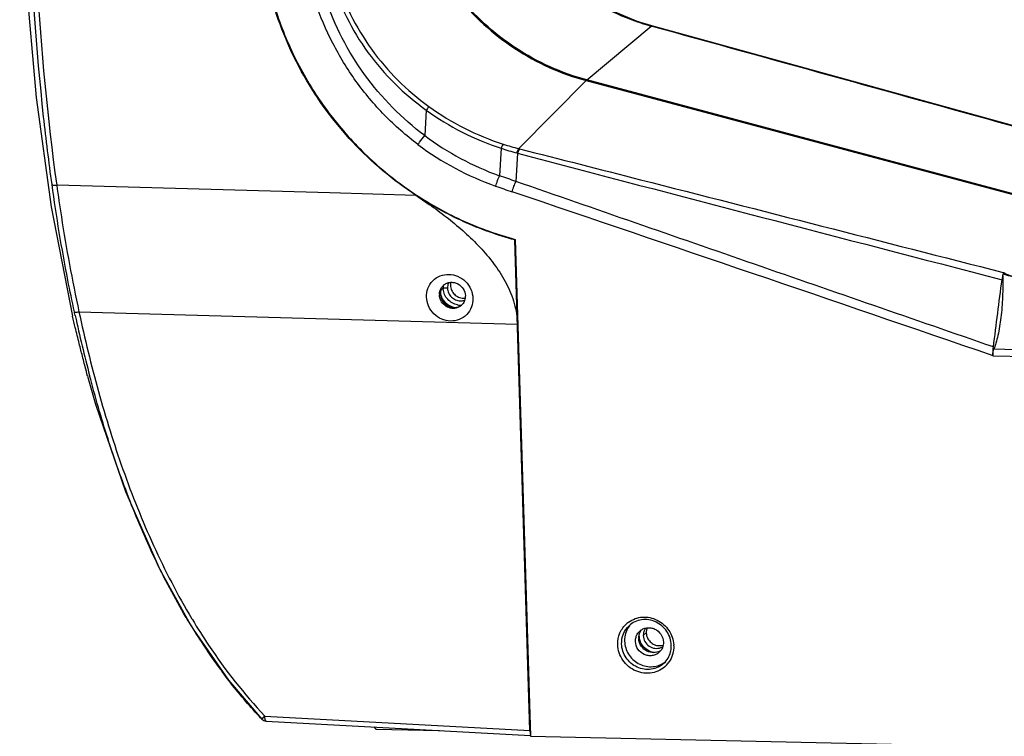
# Model space of a CAD drawing. Header units: millimetres. Extents: x 19266 to 21235, y -89 to 1237.
# Tile 55 of 74: x 20784 to 20938, y 678 to 790. Entities that reach past the tile are written whole.
import ezdxf

# ---------------------------------------------------------------- set-up
doc = ezdxf.new("R2010")
doc.units = ezdxf.units.MM
doc.header["$LTSCALE"] = 16.335
doc.layers.get('0').update_dxf_attribs({"linetype": 'CONTINUOUS'})
doc.layers.add('02___PRT_ALL_AXES', color=7, linetype='CONTINUOUS')

msp = doc.modelspace()

# ---------------------------------------------------------------- linework, layer by layer
at = {"color": 7, "linetype": 'Continuous'}
for p, q in [((20881.168, 789.601), (20880.577, 789.803)), ((20872.67, 780.502), (20882.833, 789.028)), ((20880.556, 789.741), (20880.46, 789.775)), ((20882.409, 789.213), (20881.168, 789.601)), ((20882.951, 789.057), (20882.409, 789.213)), ((20882.898, 789.01), (20882.833, 789.028)), ((20882.962, 788.992), (20882.898, 789.01)), ((20904.466, 783.095), (20882.951, 789.057)), ((20883.061, 788.964), (20882.962, 788.992)), ((20872.786, 780.609), (20862.143, 769.864)), ((20947.936, 760.536), (20872.786, 780.609)), ((20872.67, 780.502), (20947.82, 760.429)), ((20847.689, 775.873), (20847.448, 771.897)), ((20859.383, 769.91), (20859.148, 765.617)), ((20862.143, 769.864), (20862.275, 769.831)), ((20861.952, 769.146), (20861.702, 764.731)), ((20832.596, 762.929), (20789.898, 764.15)), ((20846.074, 762.544), (20832.596, 762.929)), ((20789.043, 760.737), (20792.377, 743.643)), ((20861.548, 755.581), (20861.621, 755.649)), ((20863.887, 678.902), (20861.548, 755.581)), ((20861.605, 755.667), (20863.974, 677.979)), ((20937.818, 750.24), (20937.822, 750.075)), ((20938.034, 750.459), (20937.82, 750.233)), ((20937.884, 750.497), (20937.949, 750.481)), ((20937.949, 750.481), (20938.034, 750.459)), ((20851.006, 748.053), (20850.325, 748.068)), ((20792.704, 744.171), (20792.668, 744.336)), ((20792.795, 743.753), (20792.704, 744.171)), ((20793.383, 744.345), (20861.95, 742.408)), ((20936.303, 737.419), (20936.302, 737.479)), ((21022.312, 736.614), (20936.43, 738.483)), ((21022.226, 735.574), (20936.303, 737.419)), ((20800.65, 716.254), (20806.047, 704.055)), ((20806.047, 704.055), (20810.548, 695.862)), ((20810.548, 695.862), (20810.469, 695.992)), ((20810.469, 695.991), (20811.322, 694.596)), ((20811.033, 696.352), (20811.112, 696.221)), ((20881.621, 693.715), (20882.084, 694.144)), ((20821.972, 680.673), (20821.972, 680.672)), ((20822.442, 681.145), (20863.887, 678.902)), ((20822.645, 680.36), (20863.982, 678.123)), ((20839.474, 679.45), (20839.816, 679.109)), ((20839.816, 679.109), (20849.775, 678.892)), ((20863.974, 677.979), (21098.314, 672.879))]:
    msp.add_line(p, q, dxfattribs=at)
for points in [[(20784.112, 815.602), (20785.054, 796.263), (20786.699, 777.857), (20789.043, 760.737)], [(20880.577, 789.803), (20876.869, 791.33), (20872.692, 793.649), (20869.343, 796.055)], [(20957.414, 768.453), (20930.097, 776.004), (20904.466, 783.095)], [(20794.731, 734.279), (20795.988, 729.892), (20800.65, 716.254)], [(20811.322, 694.596), (20816.754, 686.768), (20821.974, 680.671)]]:
    msp.add_lwpolyline(points, dxfattribs=at)
for centre, radius, start, end in [((20893.105, 825.651), 38.039, 231.24619, 250.58366), ((20893.143, 825.914), 38.3, 250.81261, 251.90308), ((20893.09, 825.749), 38.127, 251.90296, 253.14956), ((20893.034, 825.566), 37.935, 253.14956, 254.40092), ((20883.053, 788.935), 0.09, 74.52973, 82.36826), ((20872.541, 810.286), 41.744, 234.14196, 252.10741), ((20872.775, 810.624), 42.86, 234.1759, 251.79238), ((20873.957, 807.245), 44.184, 233.13141, 250.41751), ((20873.344, 806.27), 44.791, 232.98654, 250.69206), ((20873.572, 812.976), 45.343, 251.76449, 254.98697), ((20871.817, 808.123), 39.463, 252.14297, 255.81027), ((20873.499, 812.71), 45.068, 254.98818, 255.15369), ((25348.883, 17799.809), 17611.815, 255.2401461, 255.4948567), ((20618.875, 69.078), 736.816, 70.757769, 70.967946), ((20943.392, 1007.033), 257.423, 250.75285, 251.35842), ((14965.022, -16653.807), 18387.85, 71.0501455, 71.2976896), ((20775.176, 140.469), 631.082, 74.725089, 75.065052), ((20912.975, 749.36), 24.857, 1.4603, 1.6497), ((20851.611, 747.115), 1.847, 132.82756, 145.45986), ((20851.6, 747.126), 1.831, 129.27056, 132.80718), ((20851.593, 747.135), 1.82, 125.68089, 129.27028), ((20851.81, 747.055), 2.056, 177.75352, 181.9371), ((20851.937, 746.72), 1.842, 305.72315, 312.8109), ((20851.928, 746.729), 1.855, 312.80774, 316.307), ((20851.925, 746.732), 1.859, 316.30698, 319.44102), ((21016.047, 792.329), 228.475, 192.27527, 194.69582), ((20895.969, 747.306), 99.717, 211.05798, 213.12887), ((20881.694, 692.56), 4.044, 126.08405, 130.88857), ((20889.823, 743.219), 92.336, 213.0898, 216.65324), ((20883.079, 693.357), 2.165, 178.6432, 181.74474), ((20883.24, 693.101), 2.052, 291.78958, 302.35172), ((20881.995, 691.995), 4.385, 1.74992, 3.82377), ((20882.29, 691.912), 4.075, 315.37732, 325.01981), ((20822.699, 681.359), 1, 223.35077, 266.90018)]:
    msp.add_arc(centre, radius, start, end, dxfattribs=at)
at = {"color": 3, "linetype": 'Continuous'}
for centre, radius, start, end in [((20853.407, 748.54), 1.939, 167.73549, 181.72083), ((20853.515, 748.402), 1.916, 268.7557, 277.40426), ((20883.457, 693.8), 1.834, 143.57261, 158.93362), ((20883.688, 693.546), 1.824, 291.79066, 302.65769)]:
    msp.add_arc(centre, radius, start, end, dxfattribs=at)
at = {"color": 7, "linetype": 'Continuous'}
for centre, major_axis, ratio, start_param, end_param in [((20942.084, 749.385), (3.991, -1.046), 0.0706654, 3.1015109, 4.5677956), ((20851.928, 747.063), (1.348, -1.61), 0.9425288, -2.6152299, -0.1717465), ((20864.118, 679.117), (0.022, 1), 0.2324426, -4.490432, -3.705415)]:
    msp.add_ellipse(centre, major_axis=major_axis, ratio=ratio, start_param=start_param, end_param=end_param, dxfattribs=at)
for points, knots in [([(20844.084, 816.358), (20844.145, 814.341), (20844.606, 810.293), (20846.274, 804.4), (20848.876, 798.815), (20852.338, 793.691), (20856.567, 789.169), (20861.447, 785.371), (20866.843, 782.403), (20870.705, 781.026), (20872.67, 780.502)], [0, 0, 0, 0, 0.1234933, 0.2479437, 0.373162, 0.4988684, 0.624736, 0.7504218, 0.8755981, 1, 1, 1, 1]), ([(20872.786, 780.609), (20870.821, 781.134), (20866.959, 782.511), (20861.563, 785.478), (20856.683, 789.276), (20852.454, 793.798), (20848.991, 798.922), (20846.39, 804.508), (20844.722, 810.4), (20844.261, 814.448), (20844.199, 816.466)], [0, 0, 0, 0, 0.1244019, 0.2495782, 0.375264, 0.5011316, 0.626838, 0.7520563, 0.8765067, 1, 1, 1, 1]), ([(20789.171, 764.246), (20788.682, 767.772), (20786.941, 781.919), (20785.971, 796.153), (20785.549, 806.835)], [0, 0, 0, 0, 0.249819, 1, 1, 1, 1]), ([(20786.283, 806.686), (20786.424, 803.13), (20787.121, 788.914), (20788.437, 774.723), (20789.898, 764.15)], [0, 0, 0, 0, 0.2500814, 1, 1, 1, 1]), ([(20846.074, 762.544), (20842.474, 764.91), (20835.813, 770.523), (20828.103, 781.009), (20823.095, 792.95), (20821.765, 801.47), (20821.636, 805.706)], [0, 0, 0, 0, 0.2513623, 0.5027433, 0.7526695, 1, 1, 1, 1]), ([(20821.694, 805.76), (20821.78, 802.942), (20822.423, 797.289), (20824.752, 789.059), (20828.383, 781.258), (20833.218, 774.101), (20839.122, 767.783), (20845.935, 762.477), (20853.469, 758.328), (20858.862, 756.402), (20861.605, 755.667)], [0, 0, 0, 0, 0.1234901, 0.2479422, 0.3731591, 0.4988644, 0.6247315, 0.7504176, 0.8755981, 1, 1, 1, 1]), ([(20832.92, 796.34), (20833.517, 794.295), (20835.083, 790.298), (20838.428, 784.796), (20842.645, 779.907), (20845.943, 777.127), (20847.689, 775.873)], [0, 0, 0, 0, 0.2488991, 0.4984534, 0.7488564, 1, 1, 1, 1]), ([(20833.569, 796.69), (20834.163, 794.674), (20835.705, 790.731), (20838.983, 785.29), (20843.122, 780.447), (20846.369, 777.695), (20848.088, 776.454)], [0, 0, 0, 0, 0.2488726, 0.4984583, 0.7488742, 1, 1, 1, 1]), ([(20847.448, 771.897), (20843.875, 774.572), (20837.512, 781.018), (20833.352, 789.071), (20831.945, 793.287)], [0, 0, 0, 0, 0.5010206, 1, 1, 1, 1]), ([(20846.38, 770.505), (20844.529, 771.9), (20841.033, 774.978), (20836.549, 780.323), (20832.915, 786.262), (20831.104, 790.533), (20830.363, 792.715)], [0, 0, 0, 0, 0.2504351, 0.50098, 0.7510183, 1, 1, 1, 1]), ([(20880.46, 789.775), (20880.47, 789.782), (20880.505, 789.802), (20880.55, 789.813), (20880.577, 789.803)], [0, 0, 0, 0, 0.3091111, 1, 1, 1, 1]), ([(20882.833, 789.028), (20882.843, 789.034), (20882.878, 789.055), (20882.923, 789.065), (20882.951, 789.057)], [0, 0, 0, 0, 0.2995851, 1, 1, 1, 1]), ([(20882.962, 788.992), (20882.971, 788.998), (20883.002, 789.017), (20883.04, 789.028), (20883.065, 789.025)], [0, 0, 0, 0, 0.2959317, 1, 1, 1, 1]), ([(20957.398, 768.395), (20951.201, 770.107), (20926.42, 776.956), (20901.641, 783.811), (20883.061, 788.964)], [0, 0, 0, 0, 0.250064, 1, 1, 1, 1]), ([(20848.088, 776.454), (20848.066, 776.42), (20847.936, 776.224), (20847.801, 776.032), (20847.689, 775.873)], [0, 0, 0, 0, 0.1716849, 1, 1, 1, 1]), ([(20846.38, 770.505), (20846.468, 770.626), (20846.814, 771.097), (20847.172, 771.56), (20847.448, 771.897)], [0, 0, 0, 0, 0.2557346, 1, 1, 1, 1]), ([(20859.716, 770.561), (20859.657, 770.485), (20859.541, 770.268), (20859.44, 770.047), (20859.383, 769.91)], [0, 0, 0, 0, 0.3933804, 1, 1, 1, 1]), ([(20862.143, 769.864), (20862.082, 769.786), (20861.97, 769.558), (20861.878, 769.324), (20861.826, 769.18)], [0, 0, 0, 0, 0.3914307, 1, 1, 1, 1]), ([(20862.275, 769.831), (20862.213, 769.753), (20862.098, 769.524), (20862.004, 769.291), (20861.952, 769.146)], [0, 0, 0, 0, 0.3917714, 1, 1, 1, 1]), ([(20862.275, 769.831), (20868.578, 768.224), (20893.784, 761.79), (20918.985, 755.338), (20937.884, 750.497)], [0, 0, 0, 0, 0.250055, 1, 1, 1, 1]), ([(20858.534, 763.999), (20858.62, 764.286), (20858.807, 764.833), (20859.028, 765.367), (20859.148, 765.617)], [0, 0, 0, 0, 0.5195372, 1, 1, 1, 1]), ([(20789.171, 764.246), (20789.187, 764.219), (20789.271, 764.178), (20789.427, 764.15), (20789.648, 764.138), (20789.811, 764.144), (20789.898, 764.15)], [0, 0, 0, 0, 0.1243608, 0.3440803, 0.649316, 1, 1, 1, 1]), ([(20792.668, 744.336), (20792.311, 745.99), (20790.956, 752.592), (20789.863, 759.247), (20789.171, 764.246)], [0, 0, 0, 0, 0.2511984, 1, 1, 1, 1]), ([(20789.898, 764.15), (20790.127, 762.498), (20791.104, 755.865), (20792.317, 749.267), (20793.383, 744.345)], [0, 0, 0, 0, 0.248798, 1, 1, 1, 1]), ([(20861.108, 763.116), (20861.19, 763.402), (20861.37, 763.948), (20861.585, 764.481), (20861.702, 764.731)], [0, 0, 0, 0, 0.5192597, 1, 1, 1, 1]), ([(20936.363, 738.85), (20923.914, 743.157), (20899.024, 751.775), (20874.14, 760.412), (20861.702, 764.731)], [0, 0, 0, 0, 0.5001143, 1, 1, 1, 1]), ([(20846.074, 762.544), (20847.926, 761.326), (20850.652, 759.406), (20854.026, 756.518), (20856.392, 754.164), (20858.524, 751.595), (20860.307, 748.774), (20861.553, 745.691), (20861.916, 743.499), (20861.95, 742.408)], [0, 0, 0, 0, 0.2503455, 0.3757512, 0.5012458, 0.6267693, 0.7520178, 0.8766419, 1, 1, 1, 1]), ([(20861.548, 755.581), (20858.816, 756.315), (20853.444, 758.227), (20848.452, 760.981), (20846.074, 762.544)], [0, 0, 0, 0, 0.4984399, 1, 1, 1, 1]), ([(20847.727, 746.655), (20847.712, 747.11), (20847.857, 748.05), (20848.62, 749.263), (20849.825, 750.051), (20851.234, 750.286), (20852.647, 749.969), (20853.882, 749.137), (20854.733, 747.905), (20854.959, 746.929), (20854.974, 746.454)], [0, 0, 0, 0, 0.120283, 0.2445713, 0.3681816, 0.4895336, 0.6128351, 0.7423209, 0.8744168, 1, 1, 1, 1]), ([(20937.824, 749.993), (20937.853, 748.887), (20937.831, 746.703), (20937.584, 743.578), (20937.204, 741.172), (20936.792, 739.519), (20936.557, 738.805), (20936.43, 738.483)], [0, 0, 0, 0, 0.2849291, 0.5616882, 0.8066711, 0.9108599, 1, 1, 1, 1]), ([(20937.824, 749.993), (20937.818, 749.971), (20937.794, 749.876), (20937.773, 749.78), (20937.759, 749.706)], [0, 0, 0, 0, 0.2350912, 1, 1, 1, 1]), ([(20850.532, 748.613), (20850.677, 748.717), (20851.004, 748.885), (20851.547, 748.987), (20852.107, 748.933), (20852.818, 748.663), (20853.541, 747.99), (20853.78, 747.23), (20853.793, 746.855)], [0, 0, 0, 0, 0.1203148, 0.2422072, 0.3664084, 0.492933, 0.7477305, 1, 1, 1, 1]), ([(20937.759, 749.706), (20937.754, 749.679), (20937.734, 749.567), (20937.717, 749.454), (20937.706, 749.368)], [0, 0, 0, 0, 0.2400641, 1, 1, 1, 1]), ([(20849.871, 746.36), (20849.854, 746.411), (20849.792, 746.614), (20849.76, 746.827), (20849.755, 746.986)], [0, 0, 0, 0, 0.2523359, 1, 1, 1, 1]), ([(20849.826, 747.592), (20849.84, 747.643), (20849.904, 747.843), (20850.001, 748.033), (20850.09, 748.162)], [0, 0, 0, 0, 0.2523092, 1, 1, 1, 1]), ([(20853.793, 746.855), (20853.801, 746.614), (20853.733, 746.129), (20853.491, 745.703), (20853.337, 745.523)], [0, 0, 0, 0, 0.5049641, 1, 1, 1, 1]), ([(20854.974, 746.454), (20854.989, 746), (20854.843, 745.058), (20854.077, 743.844), (20852.871, 743.053), (20851.461, 742.817), (20850.048, 743.135), (20848.815, 743.97), (20847.967, 745.204), (20847.742, 746.181), (20847.727, 746.655)], [0, 0, 0, 0, 0.1202572, 0.2447309, 0.3685454, 0.4899108, 0.613066, 0.7424009, 0.8744471, 1, 1, 1, 1]), ([(20853.012, 745.224), (20852.762, 745.044), (20852.15, 744.807), (20851.173, 744.929), (20850.335, 745.475), (20849.978, 746.051), (20849.871, 746.36)], [0, 0, 0, 0, 0.241412, 0.4891432, 0.7437379, 1, 1, 1, 1]), ([(20793.42, 739.413), (20793.214, 740.232), (20792.861, 741.641), (20792.513, 743.051), (20792.377, 743.644)], [0, 0, 0, 0, 0.581419, 1, 1, 1, 1]), ([(20792.668, 744.336), (20792.675, 744.327), (20792.7, 744.314), (20792.776, 744.295), (20792.921, 744.292), (20793.135, 744.308), (20793.297, 744.33), (20793.383, 744.345)], [0, 0, 0, 0, 0.0436552, 0.1115444, 0.3262349, 0.6373454, 1, 1, 1, 1]), ([(20793.383, 744.344), (20794.287, 740.167), (20796.297, 731.867), (20799.468, 721.672), (20802.48, 713.691), (20805.848, 705.798), (20808.815, 700.052), (20811.033, 696.352)], [0, 0, 0, 0, 0.2497315, 0.4986778, 0.6231941, 0.7479848, 1, 1, 1, 1]), ([(20793.788, 737.956), (20793.757, 738.077), (20793.635, 738.562), (20793.512, 739.048), (20793.42, 739.413)], [0, 0, 0, 0, 0.2482884, 1, 1, 1, 1]), ([(20794.731, 734.279), (20794.599, 734.76), (20794.287, 735.986), (20793.975, 737.213), (20793.788, 737.956)], [0, 0, 0, 0, 0.3938663, 1, 1, 1, 1]), ([(20936.302, 737.467), (20936.298, 737.583), (20936.293, 738.045), (20936.319, 738.508), (20936.363, 738.85)], [0, 0, 0, 0, 0.2526556, 1, 1, 1, 1]), ([(20936.302, 737.467), (20936.299, 737.66), (20936.311, 737.937), (20936.366, 738.276), (20936.405, 738.421), (20936.43, 738.483)], [0, 0, 0, 0, 0.5625278, 0.806903, 1, 1, 1, 1]), ([(20810.469, 695.992), (20808.668, 698.991), (20806.203, 703.613), (20803.323, 709.942), (20800.698, 716.318), (20797.829, 724.432), (20795.919, 731.042), (20795.046, 734.367)], [0, 0, 0, 0, 0.2529534, 0.3780852, 0.5027441, 0.7514053, 1, 1, 1, 1]), ([(20811.112, 696.221), (20811.927, 694.866), (20815.296, 689.551), (20819.2, 684.563), (20822.442, 681.145)], [0, 0, 0, 0, 0.2513082, 1, 1, 1, 1]), ([(20879.312, 695.828), (20879.624, 696.055), (20880.319, 696.423), (20881.479, 696.664), (20882.674, 696.581), (20883.819, 696.182), (20884.831, 695.496), (20885.638, 694.575), (20886.182, 693.483), (20886.344, 692.686), (20886.37, 692.288)], [0, 0, 0, 0, 0.1212003, 0.2436251, 0.3677383, 0.4935122, 0.6204585, 0.7477505, 0.8745146, 1, 1, 1, 1]), ([(20885.994, 692.221), (20885.983, 692.599), (20885.848, 693.361), (20885.338, 694.405), (20884.561, 695.277), (20883.581, 695.905), (20882.48, 696.237), (20881.347, 696.244), (20880.279, 695.926), (20879.665, 695.512), (20879.4, 695.266)], [0, 0, 0, 0, 0.1256204, 0.2531198, 0.3813036, 0.5089476, 0.6348993, 0.7585095, 0.8799666, 1, 1, 1, 1]), ([(20877.627, 692.32), (20877.608, 692.938), (20877.834, 694.19), (20878.587, 695.219), (20879.047, 695.617)], [0, 0, 0, 0, 0.5040752, 1, 1, 1, 1]), ([(20878.229, 692.416), (20878.213, 692.946), (20878.397, 694.017), (20879.018, 694.912), (20879.4, 695.266)], [0, 0, 0, 0, 0.504094, 1, 1, 1, 1]), ([(20880.481, 693.487), (20880.507, 693.576), (20880.633, 693.918), (20880.852, 694.225), (20881.051, 694.41)], [0, 0, 0, 0, 0.2529153, 1, 1, 1, 1]), ([(20880.914, 693.408), (20880.919, 693.628), (20880.996, 694.066), (20881.205, 694.458), (20881.335, 694.631)], [0, 0, 0, 0, 0.5033377, 1, 1, 1, 1]), ([(20881.051, 694.41), (20881.202, 694.55), (20881.55, 694.786), (20882.155, 694.967), (20882.794, 694.964), (20883.619, 694.719), (20884.475, 693.995), (20884.756, 693.137), (20884.769, 692.713)], [0, 0, 0, 0, 0.1217467, 0.2445258, 0.3690243, 0.4953687, 0.7487659, 1, 1, 1, 1]), ([(20882.217, 694.907), (20882.145, 694.727), (20882.087, 694.468), (20882.082, 694.209), (20882.084, 694.144)], [0, 0, 0, 0, 0.748395, 1, 1, 1, 1]), ([(20884.112, 691.111), (20883.961, 690.972), (20883.613, 690.736), (20883.008, 690.554), (20882.369, 690.557), (20881.544, 690.802), (20880.688, 691.526), (20880.407, 692.385), (20880.394, 692.808)], [0, 0, 0, 0, 0.1217467, 0.2445258, 0.3690243, 0.4953687, 0.7487659, 1, 1, 1, 1]), ([(20884.002, 691.195), (20883.675, 691.065), (20882.933, 690.973), (20881.891, 691.375), (20881.131, 692.202), (20880.926, 692.931), (20880.915, 693.291)], [0, 0, 0, 0, 0.2448017, 0.495665, 0.7492274, 1, 1, 1, 1]), ([(20882.084, 694.144), (20882.092, 693.887), (20882.211, 693.369), (20882.661, 692.716), (20883.315, 692.269), (20883.833, 692.154), (20884.088, 692.148)], [0, 0, 0, 0, 0.2487942, 0.5007084, 0.7522116, 1, 1, 1, 1]), ([(20885.191, 689.049), (20884.897, 688.752), (20884.209, 688.244), (20882.992, 687.831), (20881.692, 687.799), (20880.422, 688.146), (20879.289, 688.842), (20878.389, 689.826), (20877.797, 691.015), (20877.64, 691.887), (20877.627, 692.32)], [0, 0, 0, 0, 0.1211532, 0.2432379, 0.3670235, 0.4926855, 0.6197746, 0.7473705, 0.8744285, 1, 1, 1, 1]), ([(20884.836, 689.397), (20884.568, 689.149), (20883.95, 688.731), (20882.875, 688.409), (20881.739, 688.414), (20880.637, 688.743), (20879.659, 689.368), (20878.883, 690.236), (20878.375, 691.278), (20878.24, 692.039), (20878.229, 692.416)], [0, 0, 0, 0, 0.1211507, 0.2433367, 0.3672435, 0.4929719, 0.62005, 0.747545, 0.8745422, 1, 1, 1, 1]), ([(20884.088, 692.148), (20884.14, 692.147), (20884.347, 692.151), (20884.553, 692.189), (20884.7, 692.235)], [0, 0, 0, 0, 0.2518954, 1, 1, 1, 1]), ([(20884.769, 692.713), (20884.778, 692.415), (20884.675, 691.814), (20884.326, 691.31), (20884.112, 691.111)], [0, 0, 0, 0, 0.5040581, 1, 1, 1, 1]), ([(20886.378, 692.129), (20886.392, 691.677), (20886.28, 690.768), (20885.885, 689.941), (20885.629, 689.576)], [0, 0, 0, 0, 0.5035176, 1, 1, 1, 1]), ([(20885.882, 691.171), (20885.946, 691.427), (20885.996, 691.78), (20885.997, 692.133), (20885.994, 692.221)], [0, 0, 0, 0, 0.7484809, 1, 1, 1, 1]), ([(20884.836, 689.397), (20885.089, 689.632), (20885.531, 690.18), (20885.797, 690.833), (20885.882, 691.171)], [0, 0, 0, 0, 0.4974301, 1, 1, 1, 1]), ([(20821.975, 680.671), (20821.422, 681.255), (20819.234, 683.635), (20817.195, 686.15), (20815.745, 688.097)], [0, 0, 0, 0, 0.2488916, 1, 1, 1, 1]), ([(20822.442, 681.145), (20822.379, 681.084), (20822.288, 680.996), (20822.174, 680.883), (20822.103, 680.813), (20822.048, 680.756), (20822.011, 680.717), (20821.991, 680.695), (20821.981, 680.683), (20821.976, 680.676), (20821.973, 680.672), (20821.974, 680.671)], [0, 0, 0, 0, 0.3935835, 0.5700091, 0.7220445, 0.8423233, 0.9286418, 0.9590739, 0.9810385, 0.9945841, 1, 1, 1, 1]), ([(20822.645, 680.361), (20822.612, 680.362), (20822.563, 680.414), (20822.527, 680.496), (20822.484, 680.635), (20822.452, 680.854), (20822.443, 681.042), (20822.442, 681.145)], [0, 0, 0, 0, 0.1187308, 0.2117702, 0.3295827, 0.6322318, 1, 1, 1, 1])]:
    msp.add_open_spline(points, degree=3, knots=knots, dxfattribs=at)
at = {"color": 3, "linetype": 'Continuous'}
for points, knots in [([(20851.178, 748.908), (20851.087, 748.709), (20851.012, 748.418), (20851.004, 748.126), (20851.006, 748.053)], [0, 0, 0, 0, 0.7479411, 1, 1, 1, 1]), ([(20851.469, 748.482), (20851.477, 748.225), (20851.596, 747.707), (20852.046, 747.054), (20852.701, 746.607), (20853.218, 746.492), (20853.474, 746.486)], [0, 0, 0, 0, 0.2487942, 0.5007084, 0.7522116, 1, 1, 1, 1]), ([(20851.006, 748.053), (20851.014, 747.796), (20851.133, 747.278), (20851.583, 746.625), (20852.237, 746.178), (20852.755, 746.063), (20853.01, 746.057)], [0, 0, 0, 0, 0.2487942, 0.5007084, 0.7522116, 1, 1, 1, 1]), ([(20853.01, 746.057), (20853.069, 746.056), (20853.3, 746.062), (20853.531, 746.11), (20853.694, 746.168)], [0, 0, 0, 0, 0.2521737, 1, 1, 1, 1]), ([(20881.746, 694.459), (20881.678, 694.282), (20881.624, 694.031), (20881.619, 693.778), (20881.621, 693.715)], [0, 0, 0, 0, 0.7484832, 1, 1, 1, 1]), ([(20881.621, 693.715), (20881.631, 693.394), (20881.813, 692.746), (20882.489, 692.011), (20883.415, 691.654), (20884.074, 691.736), (20884.365, 691.852)], [0, 0, 0, 0, 0.2507726, 0.504335, 0.7551983, 1, 1, 1, 1])]:
    msp.add_open_spline(points, degree=3, knots=knots, dxfattribs=at)
at = {"color": 7, "linetype": 'Continuous'}
for points in [[(20936.363, 738.85), (20936.811, 742.356), (20937.259, 745.862), (20937.706, 749.368)], [(20849.755, 747.136), (20849.761, 747.29), (20849.785, 747.444), (20849.826, 747.592)], [(20880.394, 692.808), (20880.387, 693.036), (20880.416, 693.269), (20880.481, 693.487)]]:
    msp.add_open_spline(points, degree=3, dxfattribs=at)
at = {"layer": '02___PRT_ALL_AXES', "color": 7, "linetype": 'Continuous'}
msp.add_line((20850.325, 748.068), (20849.991, 747.758), dxfattribs=at)
at = {"layer": '02___PRT_ALL_AXES', "color": 3, "linetype": 'Continuous'}
for centre, radius, start, end in [((20852.945, 748.147), 2.621, 172.19404, 179.91178), ((20852.93, 748.147), 2.606, 179.91545, 181.74652), ((20852.958, 748.148), 2.634, 181.75421, 185.00352), ((20853.089, 748.027), 2.653, 258.81156, 272.53467), ((20883.568, 693.81), 2.629, 181.75256, 184.58208), ((20883.627, 693.815), 2.689, 184.58445, 188.28028), ((20883.702, 693.827), 2.765, 188.30784, 201.26571)]:
    msp.add_arc(centre, radius, start, end, dxfattribs=at)
at = {"layer": '02___PRT_ALL_AXES', "color": 7, "linetype": 'Continuous'}
for centre, radius, start, end in [((20852.604, 747.732), 2.743, 188.71541, 192.75264), ((20852.628, 747.737), 2.768, 192.75185, 201.26498), ((20882.353, 693.022), 3.654, 142.59383, 158.9606), ((20882.316, 693.049), 3.609, 138.36858, 142.57518), ((20882.831, 692.499), 3.639, 302.92253, 308.32313)]:
    msp.add_arc(centre, radius, start, end, dxfattribs=at)
for points, knots in [([(20851.98, 745.024), (20851.552, 745.131), (20850.736, 745.564), (20850.209, 746.32), (20850.048, 746.733)], [0, 0, 0, 0, 0.4987721, 1, 1, 1, 1]), ([(20878.942, 694.334), (20878.807, 693.981), (20878.698, 693.477), (20878.688, 692.972), (20878.692, 692.845)], [0, 0, 0, 0, 0.7484832, 1, 1, 1, 1]), ([(20878.692, 692.845), (20878.703, 692.495), (20878.821, 691.788), (20879.263, 690.809), (20879.943, 689.968), (20880.81, 689.327), (20881.805, 688.931), (20882.857, 688.807), (20883.891, 688.968), (20884.523, 689.26), (20884.808, 689.445)], [0, 0, 0, 0, 0.125016, 0.2516843, 0.3788293, 0.5058085, 0.6317365, 0.7560733, 0.8787081, 1, 1, 1, 1])]:
    msp.add_open_spline(points, degree=3, knots=knots, dxfattribs=at)
at = {"layer": '02___PRT_ALL_AXES', "color": 3, "linetype": 'Continuous'}
for points, knots in [([(20852.574, 745.424), (20852.283, 745.481), (20851.713, 745.696), (20851.006, 746.27), (20850.512, 747.034), (20850.36, 747.623), (20850.334, 747.918)], [0, 0, 0, 0, 0.2488495, 0.5001697, 0.7513164, 1, 1, 1, 1]), ([(20883.366, 691.057), (20882.88, 691.119), (20881.922, 691.527), (20881.306, 692.363), (20881.126, 692.824)], [0, 0, 0, 0, 0.4978598, 1, 1, 1, 1])]:
    msp.add_open_spline(points, degree=3, knots=knots, dxfattribs=at)

doc.saveas('drawing.dxf')
